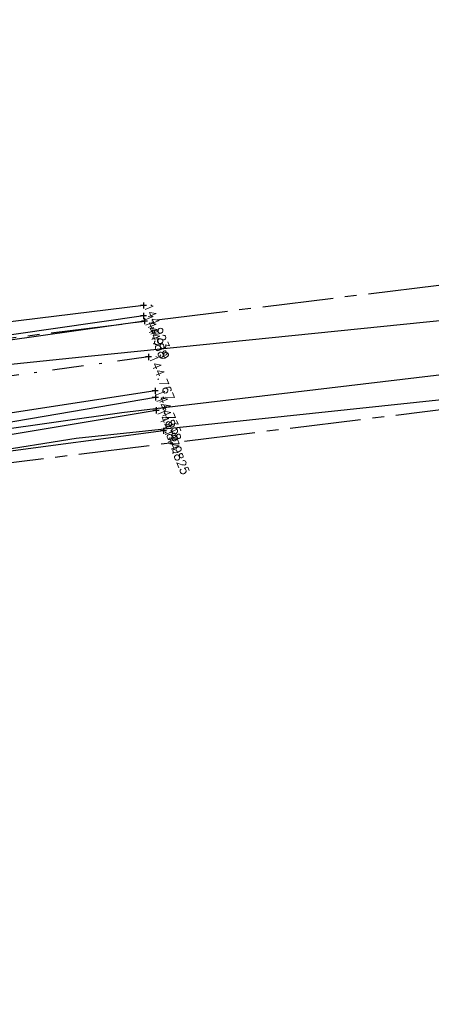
# Model space of a CAD drawing. Header units: metres. Extents: x 189938 to 192675, y 307646 to 311153.
# Tile 40 of 100: x 191693 to 191710, y 309099 to 309138. Entities that reach past the tile are written whole.
import ezdxf

# ---------------------------------------------------------------- set-up
doc = ezdxf.new("R2010")
doc.units = ezdxf.units.M
doc.linetypes.add('1-200 CENTER', pattern=[4.28625, 2.8575, -0.47625, 0.47625, -0.47625])
doc.linetypes.add('1-200 DASHDOT', pattern=[2.54, 1.27, -0.635, 0, -0.635])
for name, color, linetype in [('PH-BEST-KADASTRALE-GRENS', 240, '1-200 CENTER'), ('PH-BEST-KANTVERHARDING', 252, 'Continuous'), ('PH-INM-HOOGTE', 30, 'Continuous'), ('PH-INM-HOOGTE-AANDUIDING', 30, 'Continuous'), ('PH-INM-KRUIN', 8, 'Continuous'), ('PH-INM-ONVERHARD', 8, 'Continuous'), ('PH-INM-RASTERHEKWERK HANDHaven', 6, '1-200 HEKWERK'), ('PH-INM-VLAKVERDICHTINGSLIJN', 8, 'Continuous'), ('PH-INM-WEGAS', 6, '1-200 DASHDOT')]:
    doc.layers.add(name, color=color, linetype=linetype)
doc.styles.add('ROMANS', font='romans.shx')
doc.linetypes.add('1-200 HEKWERK', pattern='A,1.5,-0.4,["X",ROMANS,S=0.24,R=0,X=-0.275,Y=-0.12],-0.05', length=1.95)

msp = doc.modelspace()

# ---------------------------------------------------------------- linework, layer by layer
at = {"layer": 'PH-BEST-KADASTRALE-GRENS', "flags": 128}
for points in [[(191677.753, 309122.77), (191680.846, 309122.984), (191684.874, 309123.773), (191684.98, 309123.817), (191690.607, 309125.158), (191711.263, 309127.707), (191727.537, 309129.564), (191730.111, 309130.136)], [(191728.357, 309124.625), (191711.783, 309122.734), (191691.501, 309120.23), (191686.52, 309119.044), (191685.682, 309118.699), (191683.978, 309116.71), (191683.346, 309115.067), (191682.892, 309113.097), (191683.593, 309111.08), (191688.864, 309100.413), (191691.161, 309094.999), (191692.477, 309091.896), (191694.671, 309085.125), (191701.529, 309055.527), (191708.242, 309023.739), (191710.859, 309006.395), (191711.52, 309000)]]:
    msp.add_lwpolyline(points, dxfattribs=at)
at = {"layer": 'PH-BEST-KANTVERHARDING', "color": 8}
for points in [[(191887.59, 309407.971), (191881.751, 309392.191), (191869.01, 309362.11), (191856.32, 309332.06), (191844.861, 309305.63), (191831.529, 309272.951), (191827.079, 309261.5), (191819.2, 309239.65), (191813.93, 309228.74), (191809.08, 309219.86), (191806.17, 309215.069), (191801.52, 309207.849), (191790.729, 309192.27), (191779.261, 309176.79), (191772.819, 309167.281), (191763.629, 309154.07), (191750.671, 309134.891), (191744.379, 309127.86), (191737.431, 309126.54), (191713.499, 309123.289), (191695.62, 309121.39), (191688.55, 309120.27)], [(191681.172, 309122.042), (191686.539, 309123.228), (191689.991, 309124.076), (191696.238, 309124.729), (191719.631, 309127.097)], [(191727.899, 309126.054), (191721.972, 309125.336), (191697.453, 309122.433)], [(191697.453, 309122.433), (191692.249, 309121.695), (191687.118, 309120.555)]]:
    msp.add_lwpolyline(points, dxfattribs=at)
at = {"layer": 'PH-INM-HOOGTE', "flags": 128}
for points in [[(191698.449, 309126.33), (191698.205, 309126.33)], [(191698.327, 309126.452), (191698.327, 309126.208)], [(191698.927, 309123.043), (191698.683, 309123.043)], [(191698.805, 309123.165), (191698.805, 309122.921)], [(191698.839, 309122.651), (191698.839, 309122.407)], [(191698.961, 309122.529), (191698.717, 309122.529)]]:
    msp.add_lwpolyline(points, dxfattribs=at)
at = {"layer": 'PH-INM-HOOGTE'}
for p in [(191698.327, 309126.33), (191698.805, 309123.043), (191698.839, 309122.529)]:
    msp.add_point(p, dxfattribs=at)
at = {"layer": 'PH-INM-HOOGTE-AANDUIDING', "flags": 128}
for points in [[(191698.452, 309126.75), (191698.208, 309126.75)], [(191698.33, 309126.872), (191698.33, 309126.628)], [(191698.364, 309126.239), (191698.364, 309125.995)], [(191698.486, 309126.117), (191698.242, 309126.117)], [(191698.657, 309124.679), (191698.413, 309124.679)], [(191698.535, 309124.801), (191698.535, 309124.557)], [(191698.795, 309123.432), (191698.795, 309123.188)], [(191698.917, 309123.31), (191698.673, 309123.31)], [(191699.137, 309121.825), (191699.137, 309121.581)], [(191699.259, 309121.703), (191699.015, 309121.703)]]:
    msp.add_lwpolyline(points, dxfattribs=at)
at = {"layer": 'PH-INM-HOOGTE-AANDUIDING'}
for p in [(191698.33, 309126.75), (191698.364, 309126.117), (191698.535, 309124.679), (191698.795, 309123.31), (191699.137, 309121.703)]:
    msp.add_point(p, dxfattribs=at)
at = {"layer": 'PH-INM-KRUIN'}
msp.add_lwpolyline([(191698.33, 309126.75), (191691.203, 309125.882), (191688.427, 309125.284), (191686.452, 309125.079), (191682.82, 309124.323), (191680.318, 309123.886), (191678.797, 309123.692), (191677.115, 309123.687), (191676.127, 309123.806), (191674.796, 309124.215), (191673.48, 309124.655)], dxfattribs=at)
at = {"layer": 'PH-INM-ONVERHARD'}
for points in [[(191698.364, 309126.117), (191691.434, 309125.136), (191688.679, 309124.439), (191686.645, 309123.936), (191683.476, 309123.238), (191681.239, 309122.636), (191679.87, 309122.372), (191679.011, 309122.313), (191677.806, 309122.311), (191676.562, 309122.544), (191675.464, 309122.818), (191674.329, 309123.251), (191673.152, 309123.705)], [(191698.795, 309123.31), (191691.906, 309122.255), (191689.663, 309121.853), (191686.472, 309120.967), (191684.171, 309119.272), (191683.361, 309118.382), (191682.452, 309116.865), (191682.047, 309115.336), (191682.17, 309112.752), (191682.922, 309110.38), (191683.926, 309108.182), (191685.893, 309103.763), (191689.348, 309095.803), (191691.986, 309089.336), (191694.236, 309083.26), (191696.519, 309073.551)]]:
    msp.add_lwpolyline(points, dxfattribs=at)
at = {"layer": 'PH-INM-RASTERHEKWERK HANDHaven'}
msp.add_lwpolyline([(191699.137, 309121.703), (191692.265, 309120.788), (191688.865, 309120.123), (191687.161, 309119.56), (191685.176, 309118.603), (191684.323, 309117.762), (191683.357, 309116.14), (191683.154, 309114.635), (191683.184, 309113.43), (191683.454, 309112.403), (191684.352, 309110.544), (191685.392, 309108.307), (191687.022, 309104.476), (191690.686, 309096.559), (191693.033, 309089.75), (191695.005, 309083.551), (191697.361, 309073.674)], dxfattribs=at)
at = {"layer": 'PH-INM-VLAKVERDICHTINGSLIJN'}
for points in [[(191698.327, 309126.33), (191691.326, 309125.331), (191688.589, 309124.731), (191686.542, 309124.208), (191683.149, 309123.772), (191681.5, 309123.059), (191679.736, 309122.784), (191677.151, 309122.9), (191675.818, 309123.04), (191674.66, 309123.39), (191673.202, 309124.016)], [(191698.805, 309123.043), (191692.032, 309121.892), (191689.757, 309121.646), (191686.493, 309120.513), (191684.572, 309119.387), (191683.541, 309118.275), (191682.766, 309116.789), (191682.51, 309115.33), (191682.547, 309113.311), (191683.262, 309110.488), (191684.179, 309108.286), (191686.122, 309103.951), (191689.531, 309095.949), (191692.14, 309089.392), (191694.424, 309083.397)], [(191698.839, 309122.529), (191692.148, 309121.401), (191689.764, 309121.025), (191688.148, 309120.562), (191686.337, 309119.851), (191685.043, 309119.096), (191684.059, 309118), (191683.208, 309116.546), (191682.983, 309114.729), (191682.853, 309113.497), (191683.038, 309112.341), (191683.49, 309110.796), (191684.908, 309108.053), (191686.494, 309104.175), (191689.941, 309096.109), (191692.452, 309089.485), (191694.424, 309083.397), (191696.937, 309073.587)]]:
    msp.add_lwpolyline(points, dxfattribs=at)
at = {"layer": 'PH-INM-WEGAS', "flags": 128}
msp.add_lwpolyline([(191698.535, 309124.679), (191691.614, 309123.721), (191689.129, 309123.136), (191687.189, 309122.724), (191684.108, 309121.529), (191682.254, 309120.516), (191680.46, 309119.393), (191678.849, 309118.556), (191672.405, 309122.401)], dxfattribs=at)

# ---------------------------------------------------------------- texts
at = {"layer": 'PH-INM-HOOGTE', "style": 'ROMANS'}
for s, p in [('144.923', (191698.33, 309126.75)), ('144.919', (191698.327, 309126.33)), ('144.88', (191698.364, 309126.117)), ('144.767', (191698.535, 309124.679)), ('144.735', (191698.795, 309123.31)), ('144.818', (191698.805, 309123.043)), ('144.879', (191698.839, 309122.529)), ('144.825', (191699.137, 309121.703))]:
    msp.add_text(s, height=0.35, rotation=292.227, dxfattribs=at).set_placement(p)

doc.saveas('drawing.dxf')
